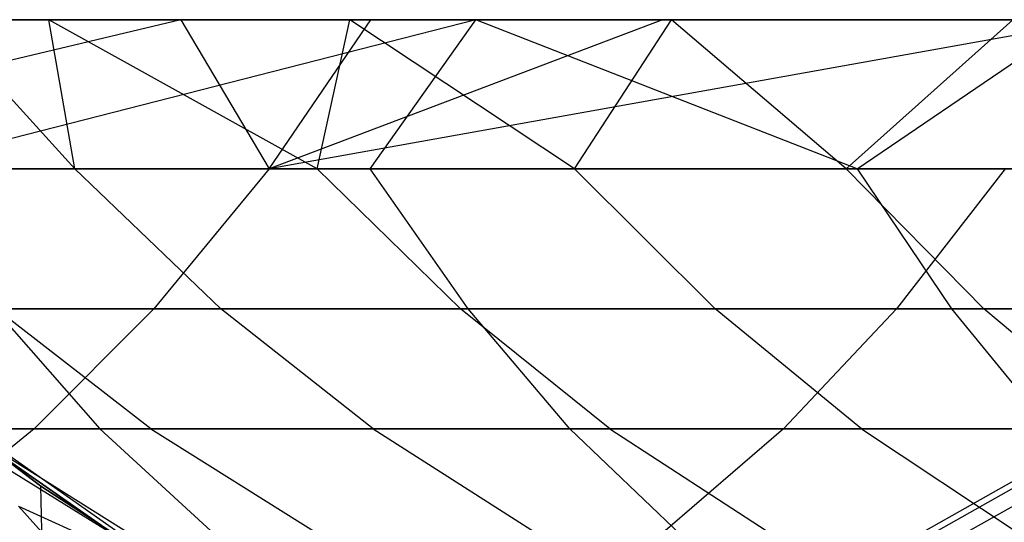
# Model space of a CAD drawing. Extents: x 0.1 to 12.1, y -6 to 6.
# Tile 88 of 181: x 6.615 to 6.874, y 0.799 to 0.932. Entities that reach past the tile are written whole.
import ezdxf

# ---------------------------------------------------------------- set-up
doc = ezdxf.new("R2010")
doc.units = 0
doc.header["$LTSCALE"] = 2.54
doc.layers.get('0').update_dxf_attribs({"linetype": 'CONTINUOUS'})

# ---------------------------------------------------------------- blocks, each defined once
blk = doc.blocks.new('DROPS_COLOR_C_STL')
at = {"color": 0}
for p, q in [((6.65714, 0.93168, 19.49389), (6.49292, 0.89239, 19.3791)), ((6.65714, 0.93168, 19.49389), (6.49292, 0.89239, 19.3791)), ((6.53453, 0.93168, 19.36727), (6.65714, 0.93168, 19.49389)), ((6.53453, 0.93168, 19.36727), (6.65714, 0.93168, 19.49389)), ((6.73478, 0.93168, 20.72719), (6.58087, 0.93168, 20.61313)), ((6.73478, 0.93168, 20.72719), (6.58087, 0.93168, 20.61313)), ((6.73478, 0.93168, 20.72719), (6.58133, 0.89239, 20.56485)), ((6.73478, 0.93168, 20.72719), (6.58133, 0.89239, 20.56485)), ((6.62237, 0.93168, 17.95751), (6.59367, 0.93168, 17.90447)), ((6.62923, 0.89239, 17.88929), (6.59367, 0.93168, 17.90447)), ((6.62237, 0.93168, 17.95751), (6.59367, 0.93168, 17.90447)), ((6.62923, 0.89239, 17.88929), (6.59367, 0.93168, 17.90447)), ((7.03074, 0.93168, 26.42915), (6.60097, 0.93168, 26.48376)), ((7.03074, 0.93168, 26.42915), (6.60097, 0.93168, 26.48376)), ((6.70167, 0.93168, 18.09482), (6.62237, 0.93168, 17.95751)), ((6.69302, 0.89239, 18.00441), (6.62237, 0.93168, 17.95751)), ((6.70167, 0.93168, 18.09482), (6.62237, 0.93168, 17.95751)), ((6.69302, 0.89239, 18.00441), (6.62237, 0.93168, 17.95751)), ((6.62923, 0.89239, 17.88929), (6.62237, 0.93168, 17.95751)), ((6.62923, 0.89239, 17.88929), (6.62237, 0.93168, 17.95751)), ((6.65714, 0.93168, 19.49389), (6.70716, 0.93168, 19.54299)), ((6.65714, 0.93168, 19.49389), (6.70716, 0.93168, 19.54299)), ((6.65714, 0.93168, 19.49389), (6.68038, 0.89239, 19.57068)), ((6.65714, 0.93168, 19.49389), (6.68038, 0.89239, 19.57068)), ((6.68038, 0.89239, 19.57068), (6.70716, 0.93168, 19.54299)), ((6.89939, 0.93168, 19.71913), (6.68038, 0.89239, 19.57068)), ((6.89939, 0.93168, 19.71913), (6.68038, 0.89239, 19.57068)), ((6.78392, 0.93168, 19.61563), (6.68038, 0.89239, 19.57068)), ((6.78392, 0.93168, 19.61563), (6.68038, 0.89239, 19.57068)), ((6.68038, 0.89239, 19.57068), (6.70716, 0.93168, 19.54299)), ((6.69302, 0.89239, 18.00441), (6.70167, 0.93168, 18.09482)), ((6.69302, 0.89239, 18.00441), (6.70167, 0.93168, 18.09482)), ((6.7863, 0.93168, 18.22869), (6.70167, 0.93168, 18.09482)), ((6.76079, 0.89239, 18.11754), (6.70167, 0.93168, 18.09482)), ((6.7863, 0.93168, 18.22869), (6.70167, 0.93168, 18.09482)), ((6.76079, 0.89239, 18.11754), (6.70167, 0.93168, 18.09482)), ((6.70701, 0.89239, 20.65954), (6.73478, 0.93168, 20.72719)), ((6.70701, 0.89239, 20.65954), (6.73478, 0.93168, 20.72719)), ((6.70716, 0.93168, 19.54299), (6.78392, 0.93168, 19.61563)), ((6.70716, 0.93168, 19.54299), (6.78392, 0.93168, 19.61563)), ((6.89291, 0.93168, 20.83642), (6.73478, 0.93168, 20.72719)), ((6.83525, 0.89239, 20.75074), (6.73478, 0.93168, 20.72719)), ((6.89291, 0.93168, 20.83642), (6.73478, 0.93168, 20.72719)), ((6.83525, 0.89239, 20.75074), (6.73478, 0.93168, 20.72719)), ((6.76079, 0.89239, 18.11754), (6.7863, 0.93168, 18.22869)), ((6.76079, 0.89239, 18.11754), (6.7863, 0.93168, 18.22869)), ((6.78392, 0.93168, 19.61563), (6.89939, 0.93168, 19.71913)), ((6.78392, 0.93168, 19.61563), (6.89939, 0.93168, 19.71913)), ((6.87621, 0.93168, 18.35906), (6.7863, 0.93168, 18.22869)), ((6.83232, 0.89239, 18.22833), (6.7863, 0.93168, 18.22869)), ((6.87621, 0.93168, 18.35906), (6.7863, 0.93168, 18.22869)), ((6.83232, 0.89239, 18.22833), (6.7863, 0.93168, 18.22869)), ((6.83232, 0.89239, 18.22833), (6.87621, 0.93168, 18.35906)), ((6.83232, 0.89239, 18.22833), (6.87621, 0.93168, 18.35906)), ((6.83525, 0.89239, 20.75074), (6.89291, 0.93168, 20.83642)), ((6.83525, 0.89239, 20.75074), (6.89291, 0.93168, 20.83642)), ((6.49292, 0.89239, 19.3791), (6.68038, 0.89239, 19.57068)), ((6.49292, 0.89239, 19.3791), (6.68038, 0.89239, 19.57068)), ((6.62923, 0.89239, 17.88929), (6.56937, 0.89239, 17.77208)), ((6.62923, 0.89239, 17.88929), (6.56937, 0.89239, 17.77208)), ((6.70701, 0.89239, 20.65954), (6.58133, 0.89239, 20.56485)), ((6.70701, 0.89239, 20.65954), (6.58133, 0.89239, 20.56485)), ((6.69302, 0.89239, 18.00441), (6.62923, 0.89239, 17.88929)), ((6.62923, 0.89239, 17.88929), (6.66772, 0.85555, 17.86882)), ((6.69302, 0.89239, 18.00441), (6.62923, 0.89239, 17.88929)), ((6.62923, 0.89239, 17.88929), (6.66772, 0.85555, 17.86882)), ((6.68038, 0.89239, 19.57068), (6.65008, 0.85555, 19.60202)), ((6.68038, 0.89239, 19.57068), (6.65008, 0.85555, 19.60202)), ((6.68038, 0.89239, 19.57068), (6.87414, 0.89239, 19.74822)), ((6.68038, 0.89239, 19.57068), (6.87414, 0.89239, 19.74822)), ((6.76079, 0.89239, 18.11754), (6.69302, 0.89239, 18.00441)), ((6.69302, 0.89239, 18.00441), (6.73079, 0.85555, 17.98266)), ((6.76079, 0.89239, 18.11754), (6.69302, 0.89239, 18.00441)), ((6.69302, 0.89239, 18.00441), (6.73079, 0.85555, 17.98266)), ((6.70701, 0.89239, 20.65954), (6.83525, 0.89239, 20.75074)), ((6.73277, 0.85555, 20.62437), (6.70701, 0.89239, 20.65954)), ((6.73277, 0.85555, 20.62437), (6.70701, 0.89239, 20.65954)), ((6.70701, 0.89239, 20.65954), (6.83525, 0.89239, 20.75074)), ((6.83232, 0.89239, 18.22833), (6.76079, 0.89239, 18.11754)), ((6.76079, 0.89239, 18.11754), (6.79781, 0.85555, 18.09453)), ((6.83232, 0.89239, 18.22833), (6.76079, 0.89239, 18.11754)), ((6.76079, 0.89239, 18.11754), (6.79781, 0.85555, 18.09453)), ((6.90787, 0.89239, 18.33711), (6.83232, 0.89239, 18.22833)), ((6.83232, 0.89239, 18.22833), (6.86855, 0.85555, 18.20408)), ((6.90787, 0.89239, 18.33711), (6.83232, 0.89239, 18.22833)), ((6.83232, 0.89239, 18.22833), (6.86855, 0.85555, 18.20408)), ((6.83525, 0.89239, 20.75074), (6.86003, 0.85555, 20.71488)), ((6.83525, 0.89239, 20.75074), (6.96585, 0.89239, 20.83833)), ((6.83525, 0.89239, 20.75074), (6.86003, 0.85555, 20.71488)), ((6.83525, 0.89239, 20.75074), (6.96585, 0.89239, 20.83833)), ((6.87414, 0.89239, 19.74822), (6.84557, 0.85555, 19.78114)), ((6.87414, 0.89239, 19.74822), (6.84557, 0.85555, 19.78114)), ((6.65008, 0.85555, 19.60202), (6.46094, 0.85555, 19.40873)), ((6.65008, 0.85555, 19.60202), (6.46094, 0.85555, 19.40873)), ((6.60805, 0.85555, 20.5304), (6.63587, 0.82396, 20.49454)), ((6.60805, 0.85555, 20.5304), (6.63587, 0.82396, 20.49454)), ((6.60805, 0.85555, 20.5304), (6.73277, 0.85555, 20.62437)), ((6.60805, 0.85555, 20.5304), (6.73277, 0.85555, 20.62437)), ((6.64929, 0.82396, 17.73298), (6.60853, 0.85555, 17.75292)), ((6.60853, 0.85555, 17.75292), (6.66772, 0.85555, 17.86882)), ((6.64929, 0.82396, 17.73298), (6.60853, 0.85555, 17.75292)), ((6.60853, 0.85555, 17.75292), (6.66772, 0.85555, 17.86882)), ((6.61854, 0.82396, 19.63465), (6.65008, 0.85555, 19.60202)), ((6.61854, 0.82396, 19.63465), (6.65008, 0.85555, 19.60202)), ((6.84557, 0.85555, 19.78114), (6.65008, 0.85555, 19.60202)), ((6.84557, 0.85555, 19.78114), (6.65008, 0.85555, 19.60202)), ((6.70779, 0.82396, 17.84752), (6.66772, 0.85555, 17.86882)), ((6.66772, 0.85555, 17.86882), (6.73079, 0.85555, 17.98266)), ((6.70779, 0.82396, 17.84752), (6.66772, 0.85555, 17.86882)), ((6.66772, 0.85555, 17.86882), (6.73079, 0.85555, 17.98266)), ((6.77012, 0.82396, 17.96001), (6.73079, 0.85555, 17.98266)), ((6.73079, 0.85555, 17.98266), (6.79781, 0.85555, 18.09453)), ((6.77012, 0.82396, 17.96001), (6.73079, 0.85555, 17.98266)), ((6.73079, 0.85555, 17.98266), (6.79781, 0.85555, 18.09453)), ((6.86003, 0.85555, 20.71488), (6.73277, 0.85555, 20.62437)), ((6.86003, 0.85555, 20.71488), (6.73277, 0.85555, 20.62437)), ((6.75959, 0.82396, 20.58776), (6.73277, 0.85555, 20.62437)), ((6.75959, 0.82396, 20.58776), (6.73277, 0.85555, 20.62437)), ((6.83635, 0.82396, 18.07057), (6.79781, 0.85555, 18.09453)), ((6.79781, 0.85555, 18.09453), (6.86855, 0.85555, 18.20408)), ((6.83635, 0.82396, 18.07057), (6.79781, 0.85555, 18.09453)), ((6.79781, 0.85555, 18.09453), (6.86855, 0.85555, 18.20408)), ((6.81582, 0.82396, 19.81542), (6.84557, 0.85555, 19.78114)), ((6.81582, 0.82396, 19.81542), (6.84557, 0.85555, 19.78114)), ((7.05561, 0.85555, 19.95346), (6.84557, 0.85555, 19.78114)), ((7.05561, 0.85555, 19.95346), (6.84557, 0.85555, 19.78114)), ((6.86003, 0.85555, 20.71488), (6.88582, 0.82396, 20.67755)), ((6.98963, 0.85555, 20.8018), (6.86003, 0.85555, 20.71488)), ((6.98963, 0.85555, 20.8018), (6.86003, 0.85555, 20.71488)), ((6.86003, 0.85555, 20.71488), (6.88582, 0.82396, 20.67755)), ((6.90626, 0.82396, 18.17884), (6.86855, 0.85555, 18.20408)), ((6.86855, 0.85555, 18.20408), (6.94325, 0.85555, 18.31165)), ((6.90626, 0.82396, 18.17884), (6.86855, 0.85555, 18.20408)), ((6.86855, 0.85555, 18.20408), (6.94325, 0.85555, 18.31165)), ((6.58384, 0.83655, 35.55948), (6.6203, 0.80883, 35.56443)), ((6.65889, 0.78391, 39.52568), (6.58384, 0.83655, 39.52568)), ((6.6203, 0.80883, 35.56443), (6.58384, 0.83655, 39.52568)), ((6.65889, 0.78391, 39.52568), (6.58384, 0.83655, 39.52568)), ((6.6203, 0.80883, 35.56443), (6.58384, 0.83655, 39.52568)), ((6.58384, 0.83655, 35.55948), (6.6203, 0.80883, 35.56443)), ((6.42766, 0.82396, 19.43958), (6.61854, 0.82396, 19.63465)), ((6.42766, 0.82396, 19.43958), (6.61854, 0.82396, 19.63465)), ((6.63587, 0.82396, 20.49454), (6.51492, 0.82396, 20.39808)), ((6.63587, 0.82396, 20.49454), (6.51492, 0.82396, 20.39808)), ((6.61854, 0.82396, 19.63465), (6.58416, 0.796, 19.6702)), ((6.61854, 0.82396, 19.63465), (6.58416, 0.796, 19.6702)), ((6.64929, 0.82396, 17.73298), (6.59448, 0.82396, 17.61598)), ((6.59448, 0.82396, 17.61598), (6.63961, 0.796, 17.59576)), ((6.64929, 0.82396, 17.73298), (6.59448, 0.82396, 17.61598)), ((6.59448, 0.82396, 17.61598), (6.63961, 0.796, 17.59576)), ((6.59981, 0.82387, 26.54502), (6.64566, 0.79198, 26.5493)), ((6.69464, 0.76432, 32.52113), (6.59981, 0.82387, 32.52113)), ((6.64566, 0.79198, 26.5493), (6.59981, 0.82387, 32.52113)), ((6.69464, 0.76432, 32.52113), (6.59981, 0.82387, 32.52113)), ((6.64566, 0.79198, 26.5493), (6.59981, 0.82387, 32.52113)), ((6.59981, 0.82387, 26.54502), (6.64566, 0.79198, 26.5493)), ((6.61854, 0.82396, 19.63465), (6.81582, 0.82396, 19.81542)), ((6.61854, 0.82396, 19.63465), (6.81582, 0.82396, 19.81542)), ((6.63587, 0.82396, 20.49454), (6.66618, 0.796, 20.45547)), ((6.63587, 0.82396, 20.49454), (6.66618, 0.796, 20.45547)), ((6.63587, 0.82396, 20.49454), (6.75959, 0.82396, 20.58776)), ((6.63587, 0.82396, 20.49454), (6.75959, 0.82396, 20.58776)), ((6.70779, 0.82396, 17.84752), (6.64929, 0.82396, 17.73298)), ((6.64929, 0.82396, 17.73298), (6.69371, 0.796, 17.71125)), ((6.70779, 0.82396, 17.84752), (6.64929, 0.82396, 17.73298)), ((6.64929, 0.82396, 17.73298), (6.69371, 0.796, 17.71125)), ((6.77012, 0.82396, 17.96001), (6.70779, 0.82396, 17.84752)), ((6.70779, 0.82396, 17.84752), (6.75145, 0.796, 17.82431)), ((6.77012, 0.82396, 17.96001), (6.70779, 0.82396, 17.84752)), ((6.70779, 0.82396, 17.84752), (6.75145, 0.796, 17.82431)), ((6.88582, 0.82396, 20.67755), (6.75959, 0.82396, 20.58776)), ((6.88582, 0.82396, 20.67755), (6.75959, 0.82396, 20.58776)), ((6.78881, 0.796, 20.54787), (6.75959, 0.82396, 20.58776)), ((6.78881, 0.796, 20.54787), (6.75959, 0.82396, 20.58776)), ((6.83635, 0.82396, 18.07057), (6.77012, 0.82396, 17.96001)), ((6.77012, 0.82396, 17.96001), (6.81298, 0.796, 17.93534)), ((6.83635, 0.82396, 18.07057), (6.77012, 0.82396, 17.96001)), ((6.77012, 0.82396, 17.96001), (6.81298, 0.796, 17.93534)), ((6.81582, 0.82396, 19.81542), (6.7834, 0.796, 19.85276)), ((6.81582, 0.82396, 19.81542), (6.7834, 0.796, 19.85276)), ((6.81582, 0.82396, 19.81542), (7.02779, 0.82396, 19.98932)), ((6.81582, 0.82396, 19.81542), (7.02779, 0.82396, 19.98932)), ((6.90626, 0.82396, 18.17884), (6.83635, 0.82396, 18.07057)), ((6.83635, 0.82396, 18.07057), (6.87835, 0.796, 18.04447)), ((6.90626, 0.82396, 18.17884), (6.83635, 0.82396, 18.07057)), ((6.83635, 0.82396, 18.07057), (6.87835, 0.796, 18.04447)), ((6.90069, 0.82396, 15.99504), (6.85125, 0.796, 15.99412)), ((6.90069, 0.82396, 15.99504), (6.85125, 0.796, 15.99412)), ((6.9039, 0.82396, 16.21025), (6.85452, 0.796, 16.21267)), ((6.9039, 0.82396, 16.21025), (6.85452, 0.796, 16.21267)), ((6.91213, 0.82396, 15.77953), (6.86287, 0.796, 15.77525)), ((6.91213, 0.82396, 15.77953), (6.86287, 0.796, 15.77525)), ((6.6203, 0.80883, 35.56443), (6.65889, 0.78391, 35.57003)), ((6.65889, -0.78391, 35.57003), (6.6203, 0.80883, 35.56443)), ((6.65889, -0.78391, 35.57003), (6.6203, 0.80883, 35.56443)), ((6.65889, 0.78391, 39.52568), (6.6203, 0.80883, 35.56443)), ((6.6203, 0.80883, 35.56443), (6.65889, 0.78391, 35.57003)), ((6.65889, 0.78391, 39.52568), (6.6203, 0.80883, 35.56443)), ((6.61438, 0.80359, 14.53386), (6.67332, 0.77693, 14.53962)), ((6.61438, 0.80359, 14.53386), (6.67332, 0.77693, 14.53962)), ((6.61438, 0.80359, 14.53386), (6.64183, 0.7733, 14.63602)), ((6.61438, 0.80359, 14.53386), (6.64183, 0.7733, 14.63602))]:
    blk.add_line(p, q, dxfattribs=at)

msp = doc.modelspace()

# ---------------------------------------------------------------- block references
at = {"color": 0}
msp.add_blockref('DROPS_COLOR_C_STL', (0, 0), dxfattribs=at)

doc.saveas('drawing.dxf')
